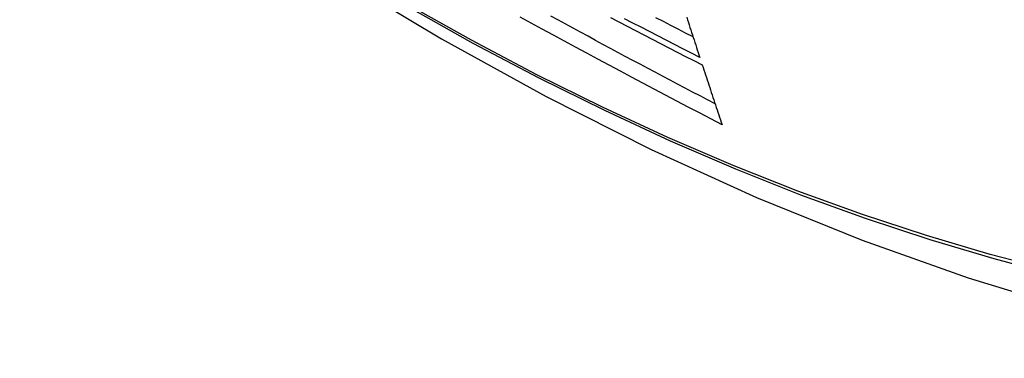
# Model space of a CAD drawing. Header units: inches. Extents: x 23 to 567, y 61 to 264.
# Tile 209 of 256: x 482.454 to 482.821, y 243.265 to 243.391. Entities that reach past the tile are written whole.
import ezdxf

# ---------------------------------------------------------------- set-up
doc = ezdxf.new("R2010")
doc.units = ezdxf.units.IN
doc.header["$MEASUREMENT"] = 0
doc.layers.add('Visible Edges(ANSI)', color=7, linetype='Continuous', lineweight=25)
doc.layers.add('Visible Tangent Edges(ANSI)', color=7, linetype='Continuous', lineweight=25)

msp = doc.modelspace()

# ---------------------------------------------------------------- linework, layer by layer
at = {"layer": 'Visible Edges(ANSI)', "flags": 128}
for points in [[(482.31151, 243.61518), (482.34732, 243.58102), (482.38369, 243.54826), (482.42057, 243.51694), (482.45791, 243.48713), (482.49567, 243.45886), (482.53381, 243.4322), (482.57226, 243.4072), (482.611, 243.38389), (482.64997, 243.36234), (482.68913, 243.34259), (482.72844, 243.32468), (482.76786, 243.30867), (482.80734, 243.29461), (482.84683, 243.28254), (482.88629, 243.27253), (482.92567, 243.26462)], [(482.71562, 243.35181), (482.71139, 243.35401), (482.70716, 243.35622), (482.70293, 243.35843), (482.69871, 243.36065), (482.6945, 243.36286), (482.69029, 243.36509), (482.68608, 243.36731), (482.68188, 243.36954), (482.67769, 243.37177), (482.6735, 243.37401), (482.66932, 243.37625), (482.66515, 243.3785), (482.66098, 243.38074), (482.65683, 243.38299), (482.65268, 243.38525), (482.64854, 243.3875), (482.64441, 243.38976), (482.64028, 243.39203)], [(482.71301, 243.35961), (482.7102, 243.36108), (482.7074, 243.36256), (482.7046, 243.36403), (482.7018, 243.3655), (482.699, 243.36698), (482.6962, 243.36845), (482.69341, 243.36993), (482.69062, 243.37141), (482.68783, 243.37289), (482.68505, 243.37438), (482.68226, 243.37586), (482.67948, 243.37735), (482.6767, 243.37884), (482.67393, 243.38033), (482.67115, 243.38183), (482.66838, 243.38332), (482.66561, 243.38482), (482.66284, 243.38632), (482.66007, 243.38783), (482.6573, 243.38933), (482.65454, 243.39084), (482.65178, 243.39235)], [(482.67396, 243.39185), (482.67706, 243.39023), (482.68016, 243.38861), (482.68326, 243.38699), (482.68637, 243.38538), (482.68948, 243.38377), (482.69259, 243.38216), (482.69571, 243.38055), (482.69883, 243.37895), (482.70195, 243.37735), (482.70507, 243.37575), (482.7082, 243.37415)], [(482.70727, 243.37697), (482.70414, 243.37857), (482.70102, 243.38016), (482.6979, 243.38176), (482.69478, 243.38336), (482.69166, 243.38497), (482.68855, 243.38657), (482.68543, 243.38818), (482.68233, 243.38979), (482.67922, 243.39141)], [(482.70477, 243.38462), (482.702, 243.38605), (482.69923, 243.38747), (482.69646, 243.3889), (482.69369, 243.39033), (482.69093, 243.39176)], [(482.70242, 243.39192), (482.70272, 243.39098), (482.70302, 243.39004), (482.70332, 243.38911), (482.70362, 243.38817), (482.70393, 243.38723), (482.70423, 243.3863), (482.70453, 243.38536), (482.70484, 243.38443), (482.70514, 243.3835), (482.70544, 243.38256), (482.70575, 243.38163), (482.70605, 243.3807), (482.70636, 243.37976), (482.70666, 243.37883), (482.70696, 243.3779), (482.70727, 243.37697)], [(482.7082, 243.37415), (482.7085, 243.37322), (482.70881, 243.37228), (482.70912, 243.37135), (482.70942, 243.37042), (482.70973, 243.36949), (482.71004, 243.36855), (482.71035, 243.36762), (482.71066, 243.36669), (482.71097, 243.36576), (482.71127, 243.36482), (482.71158, 243.36389), (482.71189, 243.36296), (482.7122, 243.36203), (482.71251, 243.3611), (482.71282, 243.36017), (482.71313, 243.35924), (482.71344, 243.35831), (482.71375, 243.35738), (482.71406, 243.35645), (482.71438, 243.35552), (482.71469, 243.35459), (482.715, 243.35366), (482.71531, 243.35274), (482.71562, 243.35181)]]:
    msp.add_lwpolyline(points, dxfattribs=at)
at = {"layer": 'Visible Tangent Edges(ANSI)', "flags": 128}
for points in [[(482.8392, 243.29726), (482.81561, 243.30341), (482.79185, 243.31044), (482.76793, 243.31832), (482.74387, 243.32706), (482.7197, 243.33665), (482.69541, 243.34709), (482.67102, 243.35837), (482.64658, 243.37047), (482.6221, 243.38339), (482.59762, 243.39711), (482.57312, 243.41163), (482.54862, 243.42695), (482.52412, 243.44308), (482.49963, 243.45999), (482.4752, 243.47767), (482.45087, 243.4961), (482.42665, 243.51525), (482.40257, 243.5351), (482.37867, 243.55562), (482.35498, 243.57679), (482.33152, 243.59858), (482.3083, 243.62096)], [(482.30812, 243.62017), (482.3314, 243.59776), (482.35493, 243.57595), (482.37869, 243.55476), (482.40265, 243.53422), (482.42678, 243.51436), (482.45106, 243.4952), (482.47545, 243.47676), (482.49994, 243.45906), (482.52447, 243.44213), (482.54904, 243.42598), (482.57359, 243.41063), (482.59815, 243.39608), (482.6227, 243.38232), (482.64724, 243.36935), (482.67176, 243.3572), (482.69622, 243.34586), (482.72059, 243.33536), (482.74485, 243.3257), (482.769, 243.31689), (482.79301, 243.30893), (482.81687, 243.30183), (482.84056, 243.2956)]]:
    msp.add_lwpolyline(points, dxfattribs=at)

doc.saveas('drawing.dxf')
